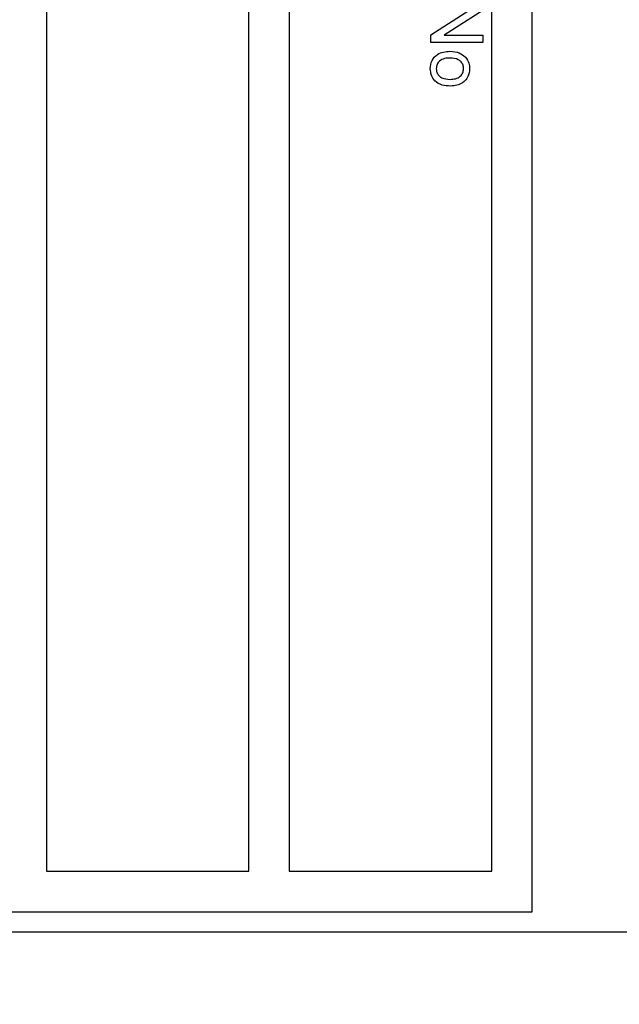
# Paper-space layout 'Blatt5' of a CAD drawing. Header units: millimetres. Extents: x 5 to 418, y 2 to 292.
# Tile 6 of 33: x 202 to 209, y 119 to 131. Entities that reach past the tile are written whole.
import ezdxf

# ---------------------------------------------------------------- set-up
doc = ezdxf.new("R2010")
doc.units = ezdxf.units.MM
doc.layers.add('SLD-0', color=7, linetype='Continuous')
doc.styles.add('SLDTEXTSTYLE1', font='TXT', dxfattribs={"width": 0.605})
doc.dimstyles.new('SLDDIMSTYLE4', dxfattribs={"dimtxt": 3.5, "dimasz": 3.302, "dimexe": 0, "dimexo": 0.0625, "dimgap": 0.875, "dimtad": 1, "dimlfac": 2, "dimrnd": 1e-09, "dimzin": 12, "dimdsep": 46, "dimtxsty": 'SLDTEXTSTYLE1', "dimsah": 1, "dimcen": 0.09, "dimadec": 0, "dimazin": 3, "dimtfac": 1, "dimtofl": 0, "dimtmove": 0, "dimatfit": 3, "dimfxl": 1, "dimfrac": 2, "dimtolj": 1, "dimtzin": 12, "dimarcsym": 0})

# ---------------------------------------------------------------- blocks, each defined once
blk = doc.blocks.new('_D_22')
at = {"layer": 'SLD-0', "color": 7}
for p, q in [((124.452, 137.58), (124.452, 72.953)), ((232.452, 113.75), (232.452, 72.953)), ((124.452, 73.953), (232.452, 73.953))]:
    blk.add_line(p, q, dxfattribs=at)
for points in [[(124.452, 73.953), (127.754, 73.445), (127.754, 74.461)], [(232.452, 73.953), (229.15, 74.461), (229.15, 73.445)]]:
    blk.add_solid(points, dxfattribs=at)
at = {"layer": 'SLD-0', "color": 7, "insert": (174.442, 78.465), "char_height": 3.5, "attachment_point": 1, "style": 'SLDTEXTSTYLE1'}
blk.add_mtext('216', dxfattribs=at)

psp = doc.layouts.new('Blatt5')

# ---------------------------------------------------------------- linework, layer by layer
at = {"color": 7, "linetype": 'Continuous', "lineweight": 25}
for p, q in [((208.2023, 119.8298), (208.2023, 134.8298)), ((202.2023, 134.3298), (202.2023, 120.3298)), ((204.7023, 120.3298), (204.7023, 134.3298)), ((205.2023, 134.3298), (205.2023, 120.3298)), ((207.7023, 120.3298), (207.7023, 134.3298)), ((206.9523, 130.6547), (207.4314, 130.9623)), ((207.5944, 130.9572), (207.1153, 130.6495)), ((206.9523, 130.559), (206.9523, 130.6547)), ((207.5944, 130.559), (206.9523, 130.559)), ((207.1153, 130.6495), (207.5944, 130.6495)), ((207.5944, 130.6495), (207.5944, 130.559)), ((202.2023, 120.3298), (204.7023, 120.3298)), ((205.2023, 120.3298), (207.7023, 120.3298)), ((178.2023, 119.8298), (208.2023, 119.8298)), ((221.2023, 119.5798), (175.7023, 119.5798))]:
    psp.add_line(p, q, dxfattribs=at)
for points, knots in [([(206.9441, 130.2377), (206.9477, 130.2721), (206.955, 130.3409), (207.0231, 130.4156), (207.1062, 130.448), (207.16, 130.4507), (207.1869, 130.452)], [0, 0, 0, 0, 0.2796157, 0.5583707, 0.778858, 1, 1, 1, 1]), ([(207.1869, 130.452), (207.2272, 130.4501), (207.2991, 130.4468), (207.354, 130.4013), (207.3782, 130.3814)], [0, 0, 0, 0, 0.5609635, 1, 1, 1, 1]), ([(207.1872, 130.3696), (207.1645, 130.3687), (207.1194, 130.3667), (207.0607, 130.339), (207.0239, 130.2911), (207.0201, 130.2555), (207.0182, 130.2377)], [0, 0, 0, 0, 0.2811293, 0.560384, 0.7801589, 1, 1, 1, 1]), ([(207.3557, 130.2377), (207.3543, 130.2528), (207.3517, 130.2829), (207.3273, 130.3223), (207.2752, 130.3639), (207.2234, 130.3673), (207.1872, 130.3696)], [0, 0, 0, 0, 0.1871365, 0.3740246, 0.5610972, 1, 1, 1, 1]), ([(207.3782, 130.3814), (207.395, 130.357), (207.4253, 130.3135), (207.4284, 130.2609), (207.4297, 130.2377)], [0, 0, 0, 0, 0.5590331, 1, 1, 1, 1]), ([(207.1935, 130.0239), (207.1585, 130.0251), (207.0888, 130.0274), (207.0009, 130.0775), (206.9523, 130.1557), (206.9468, 130.2104), (206.9441, 130.2377)], [0, 0, 0, 0, 0.2810332, 0.5595131, 0.779602, 1, 1, 1, 1]), ([(207.0182, 130.2377), (207.0195, 130.2224), (207.0222, 130.192), (207.0477, 130.1528), (207.1008, 130.1115), (207.153, 130.1084), (207.1896, 130.1062)], [0, 0, 0, 0, 0.18704445, 0.37394467, 0.56098336, 1, 1, 1, 1]), ([(207.1896, 130.1062), (207.212, 130.1072), (207.2565, 130.1092), (207.3134, 130.1382), (207.3499, 130.185), (207.3537, 130.2201), (207.3557, 130.2377)], [0, 0, 0, 0, 0.2810641, 0.5603164, 0.7801741, 1, 1, 1, 1]), ([(207.4297, 130.2377), (207.426, 130.2039), (207.4187, 130.1365), (207.3528, 130.0632), (207.2727, 130.0281), (207.2199, 130.0253), (207.1935, 130.0239)], [0, 0, 0, 0, 0.2795556, 0.5586004, 0.7789908, 1, 1, 1, 1])]:
    psp.add_open_spline(points, degree=3, knots=knots, dxfattribs=at)

# ---------------------------------------------------------------- dimensions: what is measured, and where the dimension line sits
at = {"layer": 'SLD-0', "color": 7}
dim = psp.add_linear_dim(base=(232.4523, 73.9528), p1=(124.4523, 137.5798), p2=(232.4523, 113.7499), dimstyle='SLDDIMSTYLE4', dxfattribs=at)
dim.commit()
dim.dimension.update_dxf_attribs({"geometry": '_D_22', "text_midpoint": (178.4523, 73.9528), "dimtype": 160})

doc.saveas('drawing.dxf')
